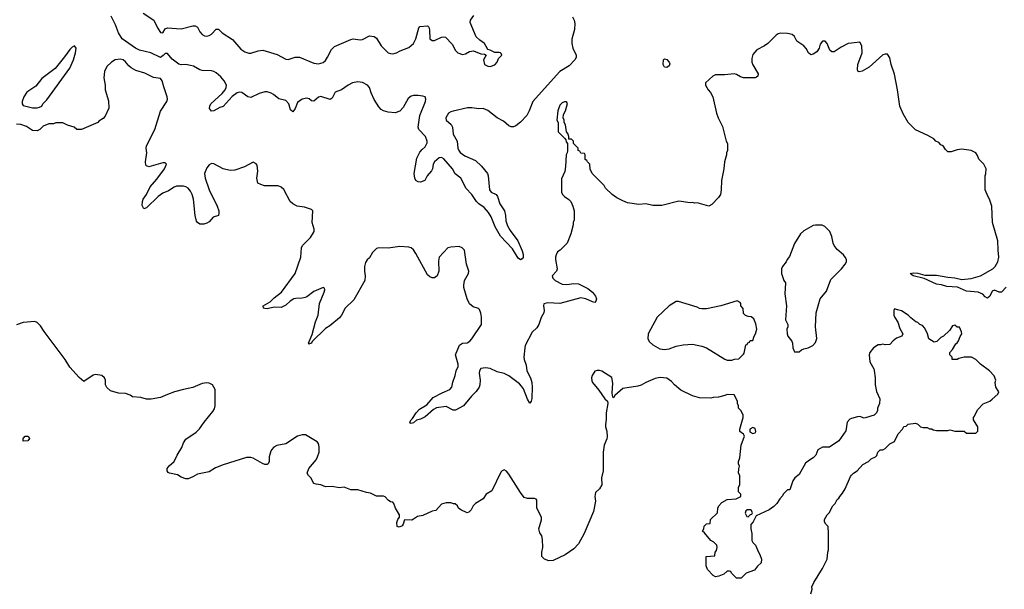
# Model space of a CAD drawing. Header units: inches. Extents: x 2528705 to 2676837, y 911742 to 1023252.
# Tile 53 of 143: x 2572839 to 2581315, y 971690 to 976595. Entities that reach past the tile are written whole.
import ezdxf

# ---------------------------------------------------------------- set-up
doc = ezdxf.new("R2010")
doc.units = ezdxf.units.IN
doc.header["$MEASUREMENT"] = 0
doc.layers.add('C5977', color=7, linetype='Continuous')
doc.layers.add('C5987', color=7, linetype='Continuous')

msp = doc.modelspace()

# ---------------------------------------------------------------- linework, layer by layer
at = {"layer": 'C5977', "color": 5}
for points, elevation in [([(2577598.5, 976618.5), (2577612.7, 976590), (2577617.5, 976562.5), (2577616.3, 976510), (2577593.2, 976426.8), (2577590.6, 976390), (2577600.5, 976350), (2577628.9, 976290), (2577627.9, 976270), (2577616.9, 976250), (2577570, 976197.3), (2577490, 976147.6), (2577330, 975974.8), (2577255.6, 975890), (2577225.6, 975810), (2577204.7, 975770), (2577150, 975713.7), (2577110, 975680.4), (2577090, 975672.3), (2577070, 975672.4), (2577050, 975680.4), (2577002.7, 975722.7), (2576950, 975751.4), (2576870, 975813.7), (2576830, 975829), (2576790, 975826.8), (2576730, 975836.3), (2576694.9, 975834.9), (2576570, 975807.7), (2576550, 975802.4), (2576530, 975789.7), (2576508, 975750), (2576510.2, 975730), (2576551.9, 975691.9), (2576565.6, 975670), (2576570.3, 975610), (2576603.7, 975550), (2576611.7, 975490), (2576618, 975470), (2576631.1, 975451.1), (2576670, 975422.7), (2576762.9, 975382.9), (2576814.8, 975334.8), (2576866, 975270), (2576872, 975250), (2576883.2, 975130), (2576898.4, 975110), (2576939.3, 975090), (2576952.8, 975072.8), (2576971.4, 975010), (2577012.9, 974950), (2577022, 974910), (2577022.6, 974862.6), (2577039.4, 974819.4), (2577060.4, 974780.4), (2577127.3, 974690), (2577165.1, 974605.1), (2577172.9, 974572.9), (2577171.8, 974548.2), (2577164.9, 974535.1), (2577150, 974528), (2577130, 974540.7), (2577081, 974621), (2576978.9, 974730), (2576932.5, 974810), (2576897.8, 974897.8), (2576875.6, 974935.6), (2576837.8, 974977.8), (2576792, 975010), (2576771.9, 975030), (2576730, 975091.1), (2576682.7, 975142.7), (2576637.2, 975230), (2576588.8, 975268.8), (2576563.5, 975310), (2576490, 975396.4), (2576470, 975408.4), (2576450, 975404.8), (2576408.4, 975371.6), (2576397.6, 975350), (2576391.6, 975310), (2576385.1, 975294.9), (2576345.2, 975250), (2576327.4, 975210), (2576290, 975194.9), (2576270, 975198), (2576250, 975211.2), (2576241.6, 975230), (2576235.8, 975270), (2576258.5, 975401.5), (2576284.5, 975455.5), (2576302.5, 975477.5), (2576330, 975499.5), (2576346.5, 975533.5), (2576347.7, 975550), (2576333.2, 975590), (2576276.2, 975650), (2576269.6, 975670), (2576284.7, 975770), (2576332.3, 975890), (2576335.4, 975910), (2576329.3, 975930), (2576310, 975937.3), (2576270, 975941.6), (2576230, 975942.2), (2576210, 975937.2), (2576184, 975916), (2576140.5, 975839.5), (2576112.7, 975807.3), (2576070, 975793.6), (2576010, 975798.4), (2575970, 975809.6), (2575950, 975822.9), (2575930, 975844.5), (2575890, 975907.3), (2575864, 975964), (2575848.9, 976010), (2575832.8, 976030), (2575790, 976055), (2575750, 976059.5), (2575703.1, 976050), (2575665.3, 976030), (2575610, 975989.7), (2575554.8, 975970), (2575530, 975919.3), (2575512.6, 975907.4), (2575430, 975933.6), (2575410, 975928.2), (2575370, 975893.6), (2575350, 975897.6), (2575330, 975913.6), (2575310, 975919.6), (2575270, 975911.8), (2575230, 975882), (2575210, 975829), (2575190, 975802), (2575170, 975819), (2575156.8, 975870), (2575130, 975898.3), (2575070, 975913.1), (2575024.4, 975950), (2575002.3, 975962.3), (2574970, 975973.7), (2574950, 975974.7), (2574899.3, 975960.7), (2574830, 975924.1), (2574802.4, 975930), (2574750, 975967.9), (2574730, 975969.8), (2574710, 975965), (2574666.6, 975933.4), (2574590, 975847.8), (2574561, 975839), (2574510, 975809.8), (2574490, 975806), (2574472.7, 975830), (2574475.1, 975850), (2574485.6, 975870), (2574581.1, 975958.9), (2574606.6, 975990), (2574616.1, 976010), (2574617.8, 976030), (2574599.8, 976070), (2574570, 976104.2), (2574530, 976138), (2574510, 976149.8), (2574490, 976154.8), (2574410, 976157.6), (2574390, 976163.9), (2574334.5, 976194.5), (2574310, 976201.8), (2574270, 976208.9), (2574230, 976206.2), (2574210, 976211.2), (2574150, 976254), (2574110, 976302.7), (2574090, 976305.2), (2574074.4, 976285.6), (2574050, 976269.7), (2573968.5, 976308.5), (2573870, 976331.3), (2573835.1, 976350), (2573720.5, 976430), (2573690, 976481.2), (2573663.7, 976550), (2573625.8, 976625.8)], 40), ([(2573900.7, 976650), (2573994.4, 976590), (2574025.2, 976525.2), (2574050, 976486), (2574070, 976481), (2574090, 976516), (2574110, 976526), (2574230, 976517.3), (2574330, 976543.6), (2574350, 976541.7), (2574368.2, 976530), (2574390.3, 976490), (2574410, 976467), (2574430, 976456.5), (2574450, 976454.6), (2574470, 976458), (2574490.9, 976469.1), (2574530, 976513.4), (2574550, 976514.8), (2574580.6, 976480.6), (2574670, 976423.7), (2574742, 976342), (2574778.3, 976318.3), (2574810, 976308.2), (2574830, 976308.2), (2574891.7, 976328.3), (2574931.7, 976331.7), (2575055.1, 976295.1), (2575130, 976255.5), (2575150, 976253), (2575210, 976271.6), (2575248.5, 976271.5), (2575370, 976221.7), (2575410, 976214.6), (2575450, 976227.1), (2575470, 976245), (2575488.6, 976271.4), (2575521.9, 976338.1), (2575550, 976363.9), (2575690, 976425.5), (2575710, 976430.2), (2575770, 976422.6), (2575790, 976425.7), (2575850, 976456.5), (2575889, 976449), (2575910, 976434.9), (2575950, 976370.4), (2576010, 976310.4), (2576030, 976302.7), (2576050, 976301.5), (2576084, 976310), (2576113.4, 976326.6), (2576190, 976355.5), (2576229.4, 976390), (2576250, 976431.3), (2576274.8, 976525.2), (2576284.1, 976535.9), (2576350, 976541), (2576361, 976530), (2576367.9, 976507.9), (2576370.5, 976430.5), (2576390, 976415.5), (2576410, 976415.5), (2576470, 976444.4), (2576490, 976448.2), (2576504.1, 976444.1), (2576563, 976383), (2576590.4, 976330), (2576610.6, 976310), (2576650, 976295.8), (2576678, 976302), (2576710, 976320.7), (2576746.4, 976326.4), (2576810, 976302), (2576839.6, 976299.6), (2576854, 976290), (2576832, 976250), (2576841, 976210), (2576870, 976194), (2576890, 976190.7), (2576930, 976205.5), (2576949.2, 976230), (2576960.5, 976259.5), (2576988.7, 976290), (2576983.1, 976303.1), (2576978, 976310), (2576967.1, 976312.9), (2576930, 976314), (2576890, 976334), (2576870, 976338), (2576839.5, 976390), (2576799.1, 976419.1), (2576768.5, 976448.5), (2576717.2, 976570), (2576719, 976590), (2576749.5, 976630.5)], 40), ([(2580000, 976393), (2579970, 976389.2), (2579910, 976358), (2579850, 976317.2), (2579830, 976319), (2579812.7, 976332.7), (2579789.2, 976390), (2579773.2, 976410), (2579750, 976409), (2579730, 976384), (2579720.4, 976350), (2579701.7, 976318.3), (2579670, 976297), (2579650, 976293.2), (2579630, 976309), (2579608.2, 976348.2), (2579590, 976369.4), (2579529.7, 976409.7), (2579509.5, 976449.5), (2579490, 976469), (2579450, 976477.2), (2579390, 976479), (2579367.1, 976472.9), (2579350, 976462), (2579278, 976390), (2579250.5, 976369.5), (2579185.8, 976334.2), (2579150, 976294), (2579140.3, 976259.7), (2579142.6, 976230), (2579150, 976207.7), (2579194.9, 976130), (2579194, 976110), (2579180.4, 976099.6), (2579170, 976095.6), (2579070, 976093.3), (2579042.6, 976102.6), (2579010, 976124.5), (2578990, 976129.4), (2578910, 976119.5), (2578830, 976119.3), (2578804.7, 976110), (2578742, 976050), (2578742, 976030), (2578764.7, 975990), (2578787.1, 975967.1), (2578806, 975930), (2578838, 975790), (2578851.1, 975751.1), (2578890, 975674), (2578921, 975550), (2578931.3, 975530), (2578931.3, 975470), (2578924.7, 975450), (2578924.7, 975430), (2578906, 975370), (2578901, 975310), (2578881, 975210), (2578878.8, 975130), (2578870.8, 975090), (2578855.2, 975064.8), (2578796.7, 975003.3), (2578770.5, 974989.5), (2578670, 975017.2), (2578650, 975015.3), (2578630, 975022), (2578610, 975019), (2578513.2, 975033.2), (2578365.4, 974994.6), (2578290, 974995.3), (2578230, 975009), (2578170, 975004), (2578070, 975019), (2578030, 975034), (2577980.2, 975060.2), (2577938, 975090), (2577883.1, 975143.1), (2577870, 975166), (2577766, 975270), (2577748.4, 975308.4), (2577746, 975350), (2577726, 975370), (2577722, 975382), (2577706, 975390), (2577706, 975430), (2577702, 975442), (2577670, 975446), (2577662, 975462), (2577646, 975470), (2577646, 975490), (2577606, 975530), (2577606, 975550), (2577590, 975566), (2577567.3, 975567.3), (2577566, 975590), (2577556.4, 975616.4), (2577546, 975630), (2577538, 975690), (2577526, 975710), (2577526, 975730), (2577518, 975750), (2577520.4, 975779.6), (2577538, 975810), (2577554.6, 975874.6), (2577547.3, 975887.3), (2577530, 975888), (2577510, 975878), (2577490, 975858), (2577471.3, 975810), (2577462, 975730), (2577474, 975710), (2577474, 975630), (2577532.7, 975572.7), (2577539.6, 975559.6), (2577543.6, 975543.6), (2577554, 975530), (2577554, 975470), (2577551.6, 975448.4), (2577542, 975430), (2577538, 975330), (2577531.1, 975288.9), (2577503.6, 975223.6), (2577502, 975110), (2577512, 975090), (2577530, 975072), (2577566.4, 975046.4), (2577582, 975030), (2577602, 974990), (2577611.3, 974950), (2577611.6, 974871.6), (2577604.7, 974850), (2577604.7, 974830), (2577582, 974750), (2577551.3, 974670), (2577492, 974610), (2577470, 974595.3), (2577458, 974570), (2577451.3, 974550), (2577451.3, 974530), (2577464.9, 974450), (2577458.8, 974430), (2577423.8, 974390), (2577428.4, 974370), (2577448.2, 974350), (2577510, 974318.9), (2577550, 974313.7), (2577610, 974323.7), (2577650, 974320.3), (2577730, 974280.5), (2577770, 974247.7), (2577794.4, 974214.4), (2577803, 974190), (2577798.8, 974170), (2577790, 974161.2), (2577770, 974164.5), (2577712.7, 974192.7), (2577670, 974200.9), (2577490, 974149.8), (2577384.2, 974155.8), (2577350.6, 974149.4), (2577347, 974130), (2577354.6, 974090), (2577350.3, 974070), (2577329.2, 974030), (2577309.3, 973970.7), (2577290, 973942), (2577250, 973905.2), (2577190.7, 973790), (2577187.3, 973770), (2577178, 973690), (2577180.5, 973670), (2577199, 973619), (2577204, 973570), (2577236, 973510), (2577248.9, 973470), (2577251.7, 973430), (2577247.7, 973332.3), (2577242.8, 973310), (2577230, 973294), (2577210, 973326), (2577175.4, 973415.4), (2577159.8, 973439.8), (2577140.5, 973460.5), (2577050, 973528.7), (2577010, 973548.4), (2576950, 973563.6), (2576890, 973592), (2576850, 973598), (2576810, 973592.7), (2576797.3, 973570), (2576794, 973550), (2576802, 973490), (2576800.7, 973450), (2576794.8, 973430), (2576767.9, 973392.1), (2576727.9, 973352.1), (2576658.8, 973270), (2576590, 973231.6), (2576570, 973231.6), (2576510, 973264.2), (2576427.7, 973252.3), (2576401.4, 973238.6), (2576330, 973175.8), (2576290, 973155.6), (2576254.2, 973145.8), (2576230, 973124), (2576210, 973117.2), (2576201.5, 973121.5), (2576197.2, 973130), (2576207.6, 973150), (2576220.2, 973159.8), (2576253.3, 973210), (2576279.5, 973240.5), (2576342.4, 973277.6), (2576399.2, 973340.8), (2576477, 973383), (2576541.2, 973410), (2576559.5, 973430), (2576566.2, 973473.8), (2576587.3, 973530), (2576596.2, 973570), (2576613.5, 973610), (2576614.6, 973630), (2576590.8, 973710), (2576626.3, 973793.7), (2576650, 973808.5), (2576690, 973813.4), (2576712.8, 973827.2), (2576731.8, 973848.2), (2576813.8, 973970), (2576813.2, 974033.2), (2576808.3, 974068.3), (2576798.3, 974098.3), (2576789.5, 974109.5), (2576742, 974122), (2576710, 974148.7), (2576691.9, 974191.9), (2576662, 974290), (2576660.9, 974310), (2576669.3, 974349.3), (2576702.7, 974410), (2576706, 974430), (2576686.6, 974490), (2576668, 974610), (2576648, 974630), (2576623.1, 974643.1), (2576550, 974637.2), (2576524.7, 974630), (2576450.5, 974549.5), (2576445.3, 974514.7), (2576447.4, 974430), (2576434, 974390), (2576410, 974373.6), (2576390, 974373.6), (2576370, 974379.6), (2576350, 974397), (2576250, 974582), (2576230, 974612.3), (2576210, 974629.5), (2576190, 974637), (2576110, 974642.4), (2576011.4, 974628.6), (2575930, 974631.6), (2575910, 974623.7), (2575877.1, 974590), (2575850, 974544), (2575830, 974526), (2575815.8, 974504.2), (2575805.8, 974470), (2575806.2, 974430), (2575813.4, 974390), (2575809.1, 974350), (2575716.7, 974183.3), (2575640.5, 974110), (2575610.5, 974049.5), (2575593.2, 974026.8), (2575510, 973959), (2575470, 973936), (2575356.5, 973823.5), (2575350, 973809.6), (2575334.9, 973805.1), (2575330, 973799), (2575325.1, 973810), (2575356.9, 973883.1), (2575385.8, 973994.2), (2575409.7, 974050.3), (2575420.3, 974150), (2575460.5, 974250), (2575466.6, 974270), (2575464, 974284), (2575450, 974289.3), (2575370, 974254.7), (2575311.5, 974208.5), (2575297.7, 974202.3), (2575270, 974196.9), (2575215.3, 974195.3), (2575198.8, 974190), (2575168.1, 974171.9), (2575130, 974137.6), (2575090, 974116.2), (2575030, 974120.4), (2574970, 974105.7), (2574950, 974107.1), (2574939, 974110), (2574935.1, 974130), (2574995.4, 974164.6), (2575030, 974199.3), (2575092.7, 974250), (2575209, 974410), (2575259.3, 974550), (2575265.2, 974630), (2575273.2, 974650), (2575341, 974719), (2575373.2, 974770), (2575372.7, 974790), (2575358, 974850), (2575362, 974950), (2575350, 974962), (2575290, 974982), (2575228.9, 974988.9), (2575190, 975008), (2575168, 975030), (2575112.5, 975132.5), (2575090, 975154), (2575064.7, 975164.7), (2574945.6, 975165.6), (2574914.6, 975174.6), (2574890, 975188), (2574879, 975230), (2574889, 975290), (2574882, 975342), (2574874.6, 975354.6), (2574850, 975368.7), (2574772.8, 975327.2), (2574690, 975298), (2574650, 975296), (2574590, 975309.4), (2574510, 975354), (2574490, 975357.2), (2574470, 975345.2), (2574450, 975319.3), (2574430.3, 975270), (2574436.5, 975230), (2574470.2, 975130), (2574539.5, 974990), (2574552.4, 974950), (2574553, 974930), (2574550, 974909.2), (2574504.5, 974895.5), (2574470, 974855.3), (2574450, 974842), (2574425.4, 974834.6), (2574390, 974834), (2574370, 974848.7), (2574361.6, 974861.6), (2574349.5, 974910), (2574334.3, 975050), (2574323.5, 975090), (2574310, 975118), (2574290, 975142.9), (2574270, 975156.9), (2574250, 975162.4), (2574190, 975160.7), (2574170, 975154), (2574118.9, 975121.1), (2574070, 975102.7), (2574030, 975072.1), (2573930, 974976.2), (2573906.8, 974966.8), (2573894.5, 974994.5), (2573895.6, 975030), (2573902.9, 975050), (2573929.5, 975090), (2573963.3, 975156.7), (2574019.1, 975220.9), (2574086, 975310), (2574102, 975350), (2574090, 975362), (2574070, 975361.2), (2573949.3, 975329.3), (2573930, 975335.3), (2573923.7, 975343.7), (2573920.9, 975370), (2573934, 975450), (2573927, 975490), (2573929.6, 975510), (2574002.9, 975650), (2574051.2, 975808.8), (2574106.6, 975890), (2574111.3, 975910), (2574109.4, 975930), (2574078.3, 976018.3), (2574066, 976070), (2574051.3, 976090), (2573990, 976096.4), (2573914.9, 976134.9), (2573838.9, 976158.9), (2573799.4, 976179.4), (2573777, 976197), (2573750, 976231.5), (2573728.7, 976250), (2573704.1, 976255.9), (2573662, 976250), (2573630, 976229.2), (2573590, 976193.2), (2573567.7, 976150), (2573564.5, 976095.5), (2573574.8, 976030), (2573576, 975990), (2573603.6, 975896.4), (2573605.4, 975834.6), (2573575.3, 975764.7), (2573556.9, 975743.1), (2573519.6, 975720.4), (2573510.9, 975709.1), (2573370, 975648.7), (2573330, 975648.7), (2573308.9, 975668.9), (2573250, 975688), (2573210, 975708), (2573150, 975708), (2573130, 975698), (2573090, 975698), (2573042, 975678), (2573012, 975650), (2572990, 975638), (2572950, 975642), (2572896.5, 975676.5), (2572850, 975694), (2572810, 975696.2)], 60), ([(2580000, 973160.7), (2579984.2, 973155.8), (2579961.3, 973130), (2579950, 973055.3), (2579890, 972968.7), (2579810, 972915.3), (2579750, 972915.1), (2579711, 972890), (2579693.7, 972846.3), (2579670, 972822), (2579636.9, 972803.1), (2579603.5, 972776.5), (2579550, 972678), (2579510.8, 972649.2), (2579495.3, 972624.7), (2579470, 972548), (2579450, 972546), (2579412, 972510), (2579405.4, 972494.6), (2579382, 972470), (2579356, 972430), (2579330, 972404), (2579290, 972375.3), (2579178, 972322), (2579154, 972270), (2579132.7, 972247.3), (2579132, 972210), (2579142, 972170), (2579142, 972110), (2579150, 972094), (2579174, 972070), (2579198, 972010), (2579211.3, 971990), (2579224.7, 971950), (2579222, 971918), (2579190, 971888), (2579165.4, 971854.6), (2579094, 971830), (2579050, 971786), (2579010, 971786), (2578966, 971830), (2578962, 971842), (2578950, 971846), (2578930, 971846), (2578899.6, 971820.4), (2578856.9, 971803.1), (2578830, 971798), (2578809.3, 971809.3), (2578760.2, 971860.2), (2578748.4, 971891.6), (2578748.4, 971971.6), (2578822, 971978), (2578826, 972010), (2578836.4, 972023.6), (2578842, 972050), (2578839, 972070), (2578830, 972082), (2578815.5, 972095.5), (2578788.7, 972110), (2578735.3, 972175.3), (2578718, 972190), (2578728, 972212), (2578730, 972234), (2578750, 972254), (2578782, 972258), (2578786, 972290), (2578846, 972350), (2578848, 972390), (2578858, 972410), (2578883.1, 972436.9), (2578930, 972462), (2579006, 972470), (2579046, 972490), (2579046, 972510), (2579026, 972530), (2579026, 972570), (2579038, 972590), (2579038, 972670), (2579028, 972690), (2579028.4, 972728.4), (2579035.3, 972750), (2579028, 972770), (2579028, 972790), (2579038, 972822), (2579049.1, 972930.9), (2579078, 973010), (2579070, 973026), (2579038, 973050), (2579038, 973070), (2579068, 973170), (2579068, 973190), (2579050, 973226), (2579028, 973250), (2579028, 973270), (2579018, 973290), (2579018, 973310), (2578990, 973366), (2578930, 973368), (2578910, 973358), (2578855.3, 973344.7), (2578810, 973342), (2578790, 973335.3), (2578690, 973339), (2578630, 973355.3), (2578530, 973404), (2578475.3, 973450), (2578450, 973479), (2578410, 973509), (2578352.9, 973512.9), (2578310, 973505.2), (2578228.1, 973471.9), (2578190, 973449.2), (2578161.4, 973438.6), (2578030, 973419.5), (2577961.6, 973358.4), (2577950, 973338), (2577944.7, 973344.7), (2577939.5, 973379.5), (2577944.4, 973464.4), (2577935.1, 973515.1), (2577850, 973569), (2577830, 973575.3), (2577810, 973575.3), (2577790, 973568), (2577766, 973530), (2577761, 973510), (2577764.5, 973484.5), (2577771, 973470), (2577824.7, 973404.7), (2577876, 973330), (2577898, 973310), (2577901, 973290), (2577888, 973210), (2577887.5, 973152.5), (2577881, 973110), (2577881, 973090), (2577892.8, 973052.8), (2577896.3, 973003.7), (2577893.7, 972986.3), (2577870.7, 972930), (2577862.8, 972870), (2577860.7, 972710), (2577848, 972650), (2577850.7, 972590), (2577830, 972556), (2577795.3, 972524.7), (2577791, 972490), (2577796, 972450), (2577779.5, 972360.5), (2577698.7, 972170), (2577650, 972080.9), (2577610, 972038), (2577533.5, 971986.5), (2577430, 971937), (2577394.8, 971934.8), (2577355.3, 971950), (2577333.2, 971973.2), (2577332.7, 972010), (2577341.2, 972050), (2577340.2, 972120.2), (2577334, 972150), (2577315.3, 972175.3), (2577309.2, 972210), (2577332, 972288), (2577332, 972310), (2577289.6, 972390), (2577290, 972458), (2577285.6, 972465.6), (2577270, 972472.7), (2577210, 972472.3), (2577181.6, 972481.6), (2577150, 972524), (2577050, 972682), (2577030, 972708.7), (2577010, 972718), (2576991.1, 972708.9), (2576982, 972698), (2576902, 972538), (2576854.8, 972510), (2576830, 972468.7), (2576762, 972430), (2576742, 972410), (2576725.4, 972374.6), (2576705.4, 972354.6), (2576690, 972349), (2576635.5, 972375.5), (2576615.3, 972390), (2576608.4, 972408.4), (2576587.3, 972427.3), (2576572.7, 972427.3), (2576550, 972435.3), (2576510, 972434), (2576470, 972422), (2576422, 972370), (2576390, 972362), (2576310, 972325.2), (2576262, 972318), (2576230, 972293.2), (2576213.7, 972286.3), (2576151.6, 972288.4), (2576141, 972250), (2576130, 972235.3), (2576105.6, 972225.6), (2576089.2, 972230), (2576086.3, 972266.3), (2576094, 972290), (2576109.2, 972310), (2576109.4, 972330), (2576075.1, 972390), (2576059, 972430), (2576050, 972439), (2576030, 972444), (2576010, 972459), (2575986.3, 972486.3), (2575971.7, 972491.7), (2575910, 972491.5), (2575858.7, 972518.7), (2575823.3, 972523.3), (2575750, 972546), (2575690, 972546), (2575631.6, 972568.4), (2575590, 972564), (2575530, 972575.3), (2575470, 972573.2), (2575430, 972589.3), (2575390, 972594), (2575370, 972602), (2575344, 972650), (2575324, 972670), (2575314, 972690), (2575329, 972730), (2575390, 972804.7), (2575402.7, 972830), (2575416, 972870), (2575416.5, 972916.5), (2575410, 972946), (2575400.4, 972960.4), (2575299.3, 973019.3), (2575270, 973021.2), (2575230, 973009.3), (2575130, 972942), (2575053, 972927), (2575026.4, 972913.6), (2575006.8, 972890), (2574998.8, 972870), (2574987.3, 972830), (2574986, 972790), (2574978, 972770), (2574970, 972764), (2574950, 972765.2), (2574930, 972773.2), (2574850, 972818), (2574830, 972823.7), (2574790, 972823.7), (2574590, 972762.7), (2574525.2, 972734.8), (2574470, 972702), (2574370, 972682), (2574330, 972658), (2574290, 972642), (2574270, 972642), (2574230, 972655.3), (2574196, 972676), (2574129.5, 972689.5), (2574117.2, 972697.2), (2574108.7, 972710), (2574108.7, 972730), (2574126.8, 972753.2), (2574168.7, 972790), (2574194.6, 972845.4), (2574235.3, 972910), (2574248.7, 972950), (2574270, 972982), (2574356.6, 973043.4), (2574387.2, 973072.8), (2574426, 973130), (2574500.1, 973219.9), (2574514.5, 973245.5), (2574520.7, 973270), (2574520.9, 973410), (2574499, 973450), (2574470, 973466), (2574450, 973469.3), (2574410, 973460.9), (2574330, 973427), (2574248.3, 973411.7), (2574170.6, 973389.4), (2574110, 973369), (2574050, 973342), (2573970, 973328), (2573930, 973328.7), (2573880.4, 973340.4), (2573810, 973348.7), (2573790, 973362), (2573750, 973375.3), (2573690, 973378), (2573620.4, 973400.4), (2573588.4, 973428.4), (2573578, 973450), (2573578, 973490), (2573568, 973510), (2573546, 973530), (2573490, 973539), (2573470, 973533.2), (2573390, 973479), (2573350, 973515.3), (2573270, 973602), (2573230, 973668.7), (2573048.7, 973910), (2573018, 973958), (2572990, 973988), (2572970, 973995.3), (2572870, 973988.7), (2572810, 973968.7)], 80), ([(2579648.7, 971650), (2579662, 971690), (2579658, 971710), (2579675.3, 971750), (2579748.7, 971870), (2579788.7, 971950), (2579795.3, 972010), (2579802, 972030), (2579802, 972170), (2579798, 972230), (2579778, 972250), (2579768, 972270), (2579768, 972290), (2579789.2, 972330.8), (2579808, 972350), (2579838, 972410), (2579858, 972430), (2579876.4, 972463.6), (2579890, 972474), (2579898, 972490), (2579923.1, 972516.9), (2579944.7, 972555.3), (2579990, 972662), (2580000, 972672)], 80)]:
    msp.add_lwpolyline(points, dxfattribs=dict(at, elevation=elevation))
for points, elevation in [([(2573310, 976368.7), (2573290, 976359), (2573270, 976337.2), (2573225.8, 976274.2), (2573144, 976176), (2573030.6, 976090), (2572976.5, 976023.5), (2572900.9, 975970), (2572874.9, 975930), (2572858.7, 975890), (2572859.5, 975870), (2572870, 975855.5), (2572950, 975836), (2572990, 975836), (2573010, 975842), (2573028.7, 975851.3), (2573038, 975870), (2573073.6, 975906.4), (2573270, 976178), (2573302, 976250), (2573319.5, 976310), (2573324, 976350)], 60), ([(2578410, 976182), (2578390, 976185.2), (2578379.3, 976210), (2578382, 976250), (2578390, 976258), (2578410, 976251.3), (2578430.8, 976230), (2578435.5, 976215.5), (2578430, 976199)], 40), ([(2579690, 974826.6), (2579670, 974822.7), (2579590, 974777.2), (2579561, 974750), (2579510, 974668), (2579464.5, 974555.5), (2579446, 974530), (2579438, 974510), (2579404.7, 974470), (2579398, 974450), (2579398, 974410), (2579418, 974350), (2579430.9, 974329.1), (2579425.4, 974234.6), (2579441, 974130), (2579431.6, 974011.6), (2579452, 973970), (2579452, 973950), (2579442, 973930), (2579444.7, 973890), (2579451.3, 973870), (2579485.4, 973825.4), (2579492, 973810), (2579494, 973770), (2579510, 973734), (2579550, 973734), (2579568.4, 973751.6), (2579590, 973762), (2579626, 973770), (2579666, 973790), (2579690, 973814), (2579702, 973850), (2579689.3, 973950), (2579695.1, 974070), (2579729.3, 974190), (2579783.3, 974256.7), (2579822.7, 974357.3), (2579912.3, 974450), (2579946, 974490), (2579957.2, 974510), (2579957.2, 974530), (2579945.2, 974550), (2579929.5, 974569.5), (2579876.2, 974616.2), (2579849.5, 974649.5), (2579841.2, 974670), (2579829.4, 974729.4), (2579813.2, 974770), (2579770, 974814), (2579746, 974826)], 80), ([(2579014.6, 974174.6), (2578874, 974130), (2578750, 974104), (2578710, 974104), (2578690, 974109), (2578670, 974119), (2578510, 974168.7), (2578490, 974169), (2578428.9, 974131.1), (2578326.7, 974033.3), (2578249.2, 973890), (2578246, 973846), (2578260.9, 973820.9), (2578290, 973794), (2578350, 973760.7), (2578390, 973754), (2578430, 973760.7), (2578490, 973782.8), (2578550, 973796), (2578630, 973801), (2578710, 973784.7), (2578750.7, 973770.7), (2578910, 973671.3), (2578930, 973662), (2578970, 973662), (2578992.7, 973672.7), (2579030, 973674), (2579070, 973714), (2579076.4, 973723.6), (2579090, 973794), (2579102, 973798), (2579107.3, 973812.7), (2579122, 973818), (2579128.4, 973831.6), (2579150, 973834), (2579162, 973870), (2579174, 973890), (2579185.2, 973930), (2579175.5, 973975.5), (2579158, 974018), (2579136.4, 974036.4), (2579110, 974038), (2579087.3, 974047.3), (2579070, 974066), (2579067.3, 974107.3), (2579048, 974130), (2579048, 974150), (2579040.4, 974160.4)], 80), ([(2579150, 973084), (2579124.7, 973070), (2579124.7, 973044.7), (2579150, 973031.3), (2579170, 973038), (2579177.2, 973050), (2579170, 973075.3)], 80), ([(2572870, 972966), (2572868, 972990), (2572886, 973010), (2572912, 973010), (2572922, 972990), (2572910, 972968.7)], 80), ([(2579105.4, 972374.6), (2579090, 972366), (2579084.7, 972344.7), (2579098, 972318), (2579110, 972314), (2579130, 972334), (2579142, 972338), (2579146, 972350), (2579138, 972370), (2579130, 972374)], 80)]:
    msp.add_lwpolyline(points, close=True, dxfattribs=dict(at, elevation=elevation))
at = {"layer": 'C5987', "color": 5}
for points, elevation in [([(2581330, 974292), (2581290, 974249), (2581270, 974249.2), (2581230, 974265.1), (2581210, 974256.2), (2581190, 974214), (2581170, 974196), (2581150, 974209.5), (2581130.8, 974230.8), (2581090, 974249.7), (2580990, 974257.2), (2580910.9, 974290.9), (2580818.9, 974298.9), (2580773.2, 974313.2), (2580730, 974318.7), (2580625.1, 974365.1), (2580529, 974390), (2580504, 974410), (2580530, 974415.8), (2580570, 974411.3), (2580630, 974394.3), (2580730, 974394.3), (2580830, 974377.2), (2580890, 974372.2), (2580950, 974358.6), (2581030, 974366.4), (2581110, 974390.2), (2581215.1, 974450), (2581237.4, 974470), (2581259.7, 974510), (2581267.6, 974550), (2581260.9, 974610), (2581259.3, 974690), (2581214, 974850), (2581208.7, 974990), (2581188.7, 975050), (2581175.3, 975070), (2581149, 975130), (2581149, 975250), (2581155.3, 975270), (2581158, 975310), (2581138, 975350), (2581094.6, 975394.6), (2581084.7, 975424.7), (2581069.1, 975449.1), (2581030, 975469), (2580950, 975479), (2580910, 975474), (2580856.4, 975456.4), (2580830, 975458), (2580810, 975478), (2580790, 975508), (2580770, 975518), (2580750, 975538), (2580726, 975550), (2580708.4, 975568.4), (2580658, 975598), (2580550, 975648), (2580488, 975710), (2580444.7, 975784.7), (2580415.3, 975850), (2580396, 975990), (2580370, 976126), (2580342, 976210), (2580330, 976266), (2580310, 976298), (2580290, 976299), (2580270, 976292), (2580152.9, 976187.1), (2580090, 976152), (2580066.8, 976146.8), (2580053.2, 976153.2), (2580050, 976166), (2580053.3, 976210), (2580091.8, 976310), (2580089.2, 976369.2), (2580070, 976402), (2580000, 976393)], 60), ([(2580000, 972672), (2580018, 972690), (2580048, 972710), (2580096.4, 972763.6), (2580146, 972790), (2580170, 972814), (2580206, 972830), (2580216.4, 972843.6), (2580226, 972870), (2580246, 972890), (2580270, 972892), (2580290, 972902), (2580330, 972942), (2580370, 972962), (2580402, 973030), (2580438, 973070), (2580448.9, 973091.1), (2580470, 973094), (2580488.4, 973111.6), (2580550, 973121), (2580570.9, 973110.9), (2580594, 973090), (2580616.4, 973083.6), (2580650, 973082), (2580670, 973072), (2580690, 973072), (2580703.6, 973063.6), (2580730, 973058), (2580830, 973058), (2580850, 973062), (2580890, 973052), (2580970, 973052), (2580990, 973034), (2581070, 973034), (2581087.3, 973052.7), (2581088, 973090), (2581048.4, 973148.4), (2581048.4, 973168.4), (2581059.3, 973180.7), (2581084.1, 973235.9), (2581132.9, 973287.1), (2581190, 973311), (2581210, 973326), (2581258, 973370), (2581268, 973390), (2581242, 973430), (2581235.3, 973470), (2581242, 973490), (2581228.9, 973528.9), (2581188.7, 973570), (2581109.5, 973629.5), (2581070, 973669), (2581031.6, 973688.4), (2580970, 973689.2), (2580922.8, 973677.2), (2580910, 973669), (2580866, 973670), (2580866, 973690), (2580846, 973710), (2580846, 973730), (2580870, 973754), (2580896.4, 973803.6), (2580910, 973812), (2580922, 973830), (2580933.6, 973866.4), (2580948, 973890), (2580947.3, 973907.3), (2580930, 973946), (2580910, 973946), (2580890, 973966), (2580870, 973958), (2580842, 973918), (2580791.1, 973868.9), (2580770, 973858), (2580735.3, 973824.7), (2580710, 973819), (2580666.3, 973846.3), (2580654, 973890), (2580630, 973938), (2580610, 973962), (2580589.1, 973969.1), (2580570, 973988), (2580554.6, 973994.6), (2580508.9, 974028.9), (2580488, 974050), (2580430, 974088.7), (2580395.3, 974095.3), (2580370, 974106), (2580364.7, 974090), (2580364.7, 974050), (2580371.3, 974030), (2580398, 973990), (2580416.9, 973936.9), (2580442, 973890), (2580432, 973870), (2580387.5, 973852.5), (2580358, 973830), (2580330, 973798), (2580290, 973795.3), (2580270, 973802), (2580250, 973795.3), (2580230, 973795.3), (2580190, 973768), (2580158, 973730), (2580151, 973710), (2580156, 973650), (2580191.3, 973590), (2580195.3, 973575.3), (2580204.7, 973510), (2580202.8, 973450), (2580214.4, 973394.4), (2580244.7, 973330), (2580242, 973290), (2580222, 973250), (2580222, 973230), (2580214, 973210), (2580194, 973190), (2580130, 973168.7), (2580110, 973165.2), (2580070, 973177.2), (2580050, 973176), (2580000, 973160.7)], 80)]:
    msp.add_lwpolyline(points, dxfattribs=dict(at, elevation=elevation))

doc.saveas('drawing.dxf')
